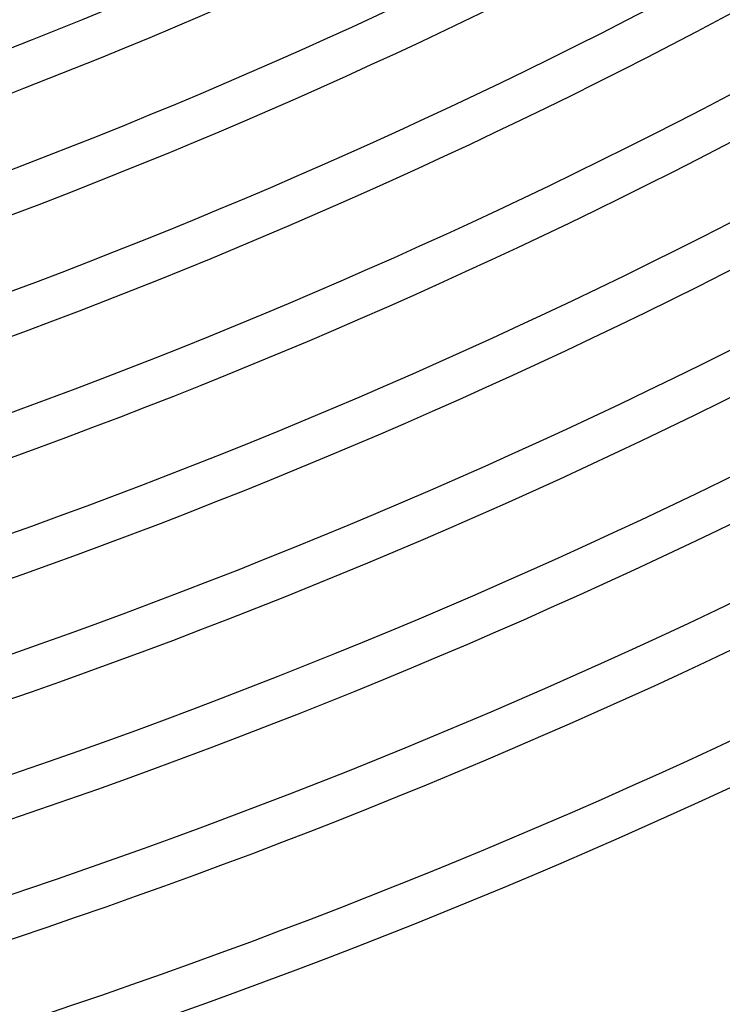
# Model space of a CAD drawing. Header units: millimetres. Extents: x -660 to 660, y -630 to 630.
# Tile 51 of 125: x 191 to 258, y -579 to -485. Entities that reach past the tile are written whole.
import ezdxf

# ---------------------------------------------------------------- set-up
doc = ezdxf.new("R2010")
doc.units = ezdxf.units.MM
doc.layers.add('THICK', color=7, linetype='Continuous')

msp = doc.modelspace()

# ---------------------------------------------------------------- linework, layer by layer
at = {"layer": 'THICK'}
for radius, start, end in [(513.25, 288.20827, 323.79176), (517.25, 288.22157, 323.77847), (524, 288.19945, 323.80053), (528, 288.21704, 323.78299), (534.75, 288.19034, 323.80969), (538.75, 288.21269, 323.78729), (545.5, 288.18083, 323.8192), (549.5, 288.20856, 323.79147), (556.25, 288.17086, 323.82912), (560.25, 288.20455, 323.79548), (567, 288.16043, 323.83954), (571, 288.20071, 323.79932), (577.75, 288.149431, 323.850603), (581.75, 288.196986, 323.803048), (588.5, 288.137685, 323.862349), (592.5, 288.193377, 323.8066), (599.25, 288.125023, 323.875011), (603.25, 288.189939, 323.810038), (611, 288.174011, 323.825966), (615, 288.1861, 323.813934)]:
    msp.add_arc((0, 0), radius, start, end, dxfattribs=at)

doc.saveas('drawing.dxf')
